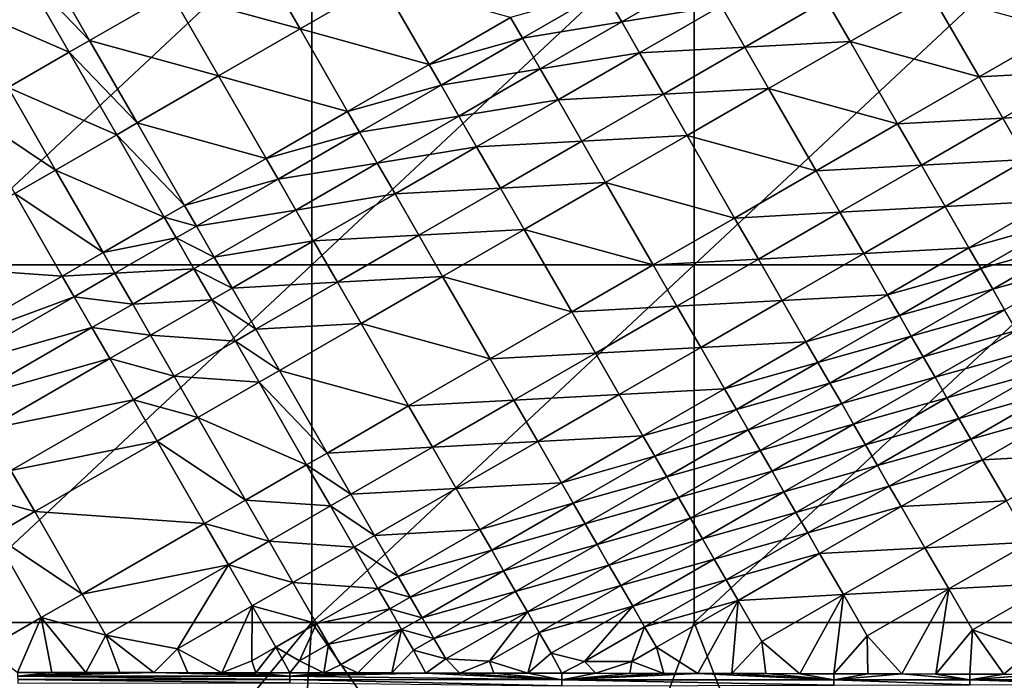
# Model space of a CAD drawing. Header units: inches. Extents: x -23.7 to 23.7, y -7.1 to 20.5.
# Tile 4 of 71: x -15.3 to -6.1, y -3.9 to 2.3. Entities that reach past the tile are written whole.
import ezdxf

# ---------------------------------------------------------------- set-up
doc = ezdxf.new("R2010")
doc.units = ezdxf.units.IN
doc.layers.get('0').update_dxf_attribs({"true_color": 0xc2ced6})

msp = doc.modelspace()

# ---------------------------------------------------------------- linework, layer by layer
for points in [[(-16.1233, -0.0456), (-16.1233, 3.3084), (-12.5404, 3.3084), (-16.1233, -0.0456)], [(-12.5404, 3.3084), (-12.5404, -0.0456), (-16.1233, -0.0456), (-12.5404, 3.3084)], [(-12.5404, -0.0456), (-12.5404, 3.3084), (-8.9574, 3.3084), (-12.5404, -0.0456)], [(-8.9574, 3.3084), (-8.9574, -0.0456), (-12.5404, -0.0456), (-8.9574, 3.3084)], [(-8.9574, -0.0456), (-8.9574, 3.3084), (-5.3744, 3.3084), (-8.9574, -0.0456)], [(-5.3744, 3.3084), (-5.3744, -0.0456), (-8.9574, -0.0456), (-5.3744, 3.3084)], [(-12.6511, 2.1641), (-13.0962, 2.9374), (-13.8601, 2.4967), (-12.6511, 2.1641)], [(-13.0962, 2.9374), (-12.6511, 2.1641), (-11.8875, 2.6049), (-13.0962, 2.9374)], [(-14.6242, 2.0559), (-15.0693, 2.8291), (-15.2603, 2.7189), (-14.6242, 2.0559)], [(-15.0693, 2.8291), (-14.6242, 2.0559), (-13.8601, 2.4967), (-15.0693, 2.8291)], [(-14.8153, 1.9457), (-15.2603, 2.7189), (-15.8336, 2.3883), (-14.8153, 1.9457)], [(-15.2603, 2.7189), (-14.8153, 1.9457), (-14.6242, 2.0559), (-15.2603, 2.7189)], [(-11.4423, 1.8314), (-11.8875, 2.6049), (-12.6511, 2.1641), (-11.4423, 1.8314)], [(-11.8875, 2.6049), (-11.4423, 1.8314), (-10.6789, 2.2722), (-11.8875, 2.6049)], [(-9.8042, 2.5196), (-9.6373, 2.2295), (-8.874, 2.6702), (-9.8042, 2.5196)], [(-8.707, 2.3801), (-8.874, 2.6702), (-9.6373, 2.2295), (-8.707, 2.3801)], [(-13.415, 1.7234), (-13.8601, 2.4967), (-14.6242, 2.0559), (-13.415, 1.7234)], [(-13.8601, 2.4967), (-13.415, 1.7234), (-12.6511, 2.1641), (-13.8601, 2.4967)], [(-10.6789, 2.2722), (-10.5676, 2.0788), (-9.8042, 2.5196), (-10.6789, 2.2722)], [(-9.6373, 2.2295), (-9.8042, 2.5196), (-10.5676, 2.0788), (-9.6373, 2.2295)], [(-8.707, 2.3801), (-8.4843, 1.9933), (-7.721, 2.434), (-8.707, 2.3801)], [(-7.4982, 2.0471), (-7.721, 2.434), (-8.4843, 1.9933), (-7.4982, 2.0471)], [(-7.721, 2.434), (-7.4982, 2.0471), (-6.7349, 2.4877), (-7.721, 2.434)], [(-6.2891, 1.7137), (-6.7349, 2.4877), (-7.4982, 2.0471), (-6.2891, 1.7137)], [(-6.7349, 2.4877), (-6.2891, 1.7137), (-5.5256, 2.154), (-6.7349, 2.4877)], [(-15.8336, 2.3883), (-15.3886, 1.6151), (-14.8153, 1.9457), (-15.8336, 2.3883)], [(-9.6373, 2.2295), (-9.4703, 1.9394), (-8.707, 2.3801), (-9.6373, 2.2295)], [(-8.4843, 1.9933), (-8.707, 2.3801), (-9.4703, 1.9394), (-8.4843, 1.9933)], [(-10.5676, 2.0788), (-10.6789, 2.2722), (-11.4423, 1.8314), (-10.5676, 2.0788)], [(-10.5676, 2.0788), (-10.4006, 1.7887), (-9.6373, 2.2295), (-10.5676, 2.0788)], [(-9.4703, 1.9394), (-9.6373, 2.2295), (-10.4006, 1.7887), (-9.4703, 1.9394)], [(-12.206, 1.3907), (-12.6511, 2.1641), (-13.415, 1.7234), (-12.206, 1.3907)], [(-12.6511, 2.1641), (-12.206, 1.3907), (-11.4423, 1.8314), (-12.6511, 2.1641)], [(-5.3025, 1.7668), (-5.5256, 2.154), (-6.2891, 1.7137), (-5.3025, 1.7668)], [(-14.1791, 1.2826), (-14.6242, 2.0559), (-14.8153, 1.9457), (-14.1791, 1.2826)], [(-14.6242, 2.0559), (-14.1791, 1.2826), (-13.415, 1.7234), (-14.6242, 2.0559)], [(-11.4423, 1.8314), (-11.331, 1.6381), (-10.5676, 2.0788), (-11.4423, 1.8314)], [(-10.4006, 1.7887), (-10.5676, 2.0788), (-11.331, 1.6381), (-10.4006, 1.7887)], [(-8.4843, 1.9933), (-8.2615, 1.6064), (-7.4982, 2.0471), (-8.4843, 1.9933)], [(-7.0525, 1.2732), (-7.4982, 2.0471), (-8.2615, 1.6064), (-7.0525, 1.2732)], [(-7.4982, 2.0471), (-7.0525, 1.2732), (-6.2891, 1.7137), (-7.4982, 2.0471)], [(-14.3702, 1.1724), (-14.8153, 1.9457), (-15.3886, 1.6151), (-14.3702, 1.1724)], [(-14.8153, 1.9457), (-14.3702, 1.1724), (-14.1791, 1.2826), (-14.8153, 1.9457)], [(-10.4006, 1.7887), (-10.2336, 1.4986), (-9.4703, 1.9394), (-10.4006, 1.7887)], [(-9.2476, 1.5526), (-9.4703, 1.9394), (-10.2336, 1.4986), (-9.2476, 1.5526)], [(-9.4703, 1.9394), (-9.2476, 1.5526), (-8.4843, 1.9933), (-9.4703, 1.9394)], [(-8.2615, 1.6064), (-8.4843, 1.9933), (-9.2476, 1.5526), (-8.2615, 1.6064)], [(-11.331, 1.6381), (-11.4423, 1.8314), (-12.206, 1.3907), (-11.331, 1.6381)], [(-11.331, 1.6381), (-11.1641, 1.348), (-10.4006, 1.7887), (-11.331, 1.6381)], [(-10.2336, 1.4986), (-10.4006, 1.7887), (-11.1641, 1.348), (-10.2336, 1.4986)], [(-6.2891, 1.7137), (-6.0662, 1.3266), (-5.3025, 1.7668), (-6.2891, 1.7137)], [(-5.0794, 1.3795), (-5.3025, 1.7668), (-6.0662, 1.3266), (-5.0794, 1.3795)], [(-12.9699, 0.9499), (-13.415, 1.7234), (-14.1791, 1.2826), (-12.9699, 0.9499)], [(-13.415, 1.7234), (-12.9699, 0.9499), (-12.206, 1.3907), (-13.415, 1.7234)], [(-6.0662, 1.3266), (-6.2891, 1.7137), (-7.0525, 1.2732), (-6.0662, 1.3266)], [(-14.9435, 0.8417), (-15.3886, 1.6151), (-15.7709, 1.3946), (-14.9435, 0.8417)], [(-15.3886, 1.6151), (-14.9435, 0.8417), (-14.3702, 1.1724), (-15.3886, 1.6151)], [(-12.206, 1.3907), (-12.0947, 1.1973), (-11.331, 1.6381), (-12.206, 1.3907)], [(-11.1641, 1.348), (-11.331, 1.6381), (-12.0947, 1.1973), (-11.1641, 1.348)], [(-9.2476, 1.5526), (-9.0248, 1.1657), (-8.2615, 1.6064), (-9.2476, 1.5526)], [(-7.8159, 0.8326), (-8.2615, 1.6064), (-9.0248, 1.1657), (-7.8159, 0.8326)], [(-8.2615, 1.6064), (-7.8159, 0.8326), (-7.0525, 1.2732), (-8.2615, 1.6064)], [(-11.1641, 1.348), (-10.9971, 1.0579), (-10.2336, 1.4986), (-11.1641, 1.348)], [(-10.0109, 1.1118), (-10.2336, 1.4986), (-10.9971, 1.0579), (-10.0109, 1.1118)], [(-10.2336, 1.4986), (-10.0109, 1.1118), (-9.2476, 1.5526), (-10.2336, 1.4986)], [(-9.0248, 1.1657), (-9.2476, 1.5526), (-10.0109, 1.1118), (-9.0248, 1.1657)], [(-15.7709, 1.3946), (-15.3258, 0.6213), (-14.9435, 0.8417), (-15.7709, 1.3946)], [(-12.0947, 1.1973), (-12.206, 1.3907), (-12.9699, 0.9499), (-12.0947, 1.1973)], [(-12.0947, 1.1973), (-11.9278, 0.9073), (-11.1641, 1.348), (-12.0947, 1.1973)], [(-10.9971, 1.0579), (-11.1641, 1.348), (-11.9278, 0.9073), (-10.9971, 1.0579)], [(-7.0525, 1.2732), (-6.8296, 0.8862), (-6.0662, 1.3266), (-7.0525, 1.2732)], [(-5.8431, 0.9394), (-6.0662, 1.3266), (-6.8296, 0.8862), (-5.8431, 0.9394)], [(-6.0662, 1.3266), (-5.8431, 0.9394), (-5.0794, 1.3795), (-6.0662, 1.3266)], [(-13.7341, 0.5092), (-14.1791, 1.2826), (-14.3702, 1.1724), (-13.7341, 0.5092)], [(-14.1791, 1.2826), (-13.7341, 0.5092), (-12.9699, 0.9499), (-14.1791, 1.2826)], [(-6.8296, 0.8862), (-7.0525, 1.2732), (-7.8159, 0.8326), (-6.8296, 0.8862)], [(-13.9252, 0.399), (-14.3702, 1.1724), (-14.9435, 0.8417), (-13.9252, 0.399)], [(-14.3702, 1.1724), (-13.9252, 0.399), (-13.7341, 0.5092), (-14.3702, 1.1724)], [(-12.9699, 0.9499), (-12.8586, 0.7566), (-12.0947, 1.1973), (-12.9699, 0.9499)], [(-11.9278, 0.9073), (-12.0947, 1.1973), (-12.8586, 0.7566), (-11.9278, 0.9073)], [(-10.9971, 1.0579), (-10.7745, 0.6711), (-10.0109, 1.1118), (-10.9971, 1.0579)], [(-9.7882, 0.725), (-10.0109, 1.1118), (-10.7745, 0.6711), (-9.7882, 0.725)], [(-10.0109, 1.1118), (-9.7882, 0.725), (-9.0248, 1.1657), (-10.0109, 1.1118)], [(-8.5793, 0.392), (-9.0248, 1.1657), (-9.7882, 0.725), (-8.5793, 0.392)], [(-9.0248, 1.1657), (-8.5793, 0.392), (-7.8159, 0.8326), (-9.0248, 1.1657)], [(-11.9278, 0.9073), (-11.7608, 0.6172), (-10.9971, 1.0579), (-11.9278, 0.9073)], [(-10.7745, 0.6711), (-10.9971, 1.0579), (-11.7608, 0.6172), (-10.7745, 0.6711)], [(-12.8586, 0.7566), (-12.9699, 0.9499), (-13.7341, 0.5092), (-12.8586, 0.7566)], [(-6.8296, 0.8862), (-6.6067, 0.4992), (-5.8431, 0.9394), (-6.8296, 0.8862)], [(-5.6201, 0.5523), (-5.8431, 0.9394), (-6.6067, 0.4992), (-5.6201, 0.5523)], [(-14.4985, 0.0683), (-14.9435, 0.8417), (-15.3258, 0.6213), (-14.4985, 0.0683)], [(-14.9435, 0.8417), (-14.4985, 0.0683), (-13.9252, 0.399), (-14.9435, 0.8417)], [(-12.8586, 0.7566), (-12.6917, 0.4665), (-11.9278, 0.9073), (-12.8586, 0.7566)], [(-11.7608, 0.6172), (-11.9278, 0.9073), (-12.6917, 0.4665), (-11.7608, 0.6172)], [(-7.593, 0.4457), (-7.8159, 0.8326), (-8.5793, 0.392), (-7.593, 0.4457)], [(-7.8159, 0.8326), (-7.593, 0.4457), (-6.8296, 0.8862), (-7.8159, 0.8326)], [(-6.6067, 0.4992), (-6.8296, 0.8862), (-7.593, 0.4457), (-6.6067, 0.4992)], [(-13.7341, 0.5092), (-13.6228, 0.3158), (-12.8586, 0.7566), (-13.7341, 0.5092)], [(-12.6917, 0.4665), (-12.8586, 0.7566), (-13.6228, 0.3158), (-12.6917, 0.4665)], [(-11.7608, 0.6172), (-11.5382, 0.2305), (-10.7745, 0.6711), (-11.7608, 0.6172)], [(-10.5518, 0.2844), (-10.7745, 0.6711), (-11.5382, 0.2305), (-10.5518, 0.2844)], [(-10.7745, 0.6711), (-10.5518, 0.2844), (-9.7882, 0.725), (-10.7745, 0.6711)], [(-9.3428, -0.0485), (-9.7882, 0.725), (-10.5518, 0.2844), (-9.3428, -0.0485)], [(-9.7882, 0.725), (-9.3428, -0.0485), (-8.5793, 0.392), (-9.7882, 0.725)], [(-14.8808, -0.1521), (-15.3258, 0.6213), (-16.4732, -0.0403), (-14.8808, -0.1521)], [(-15.3258, 0.6213), (-14.8808, -0.1521), (-14.4985, 0.0683), (-15.3258, 0.6213)], [(-12.6917, 0.4665), (-12.5248, 0.1765), (-11.7608, 0.6172), (-12.6917, 0.4665)], [(-11.5382, 0.2305), (-11.7608, 0.6172), (-12.5248, 0.1765), (-11.5382, 0.2305)], [(-13.6228, 0.3158), (-13.7341, 0.5092), (-13.9252, 0.399), (-13.6228, 0.3158)], [(-13.6228, 0.3158), (-13.4559, 0.0258), (-12.6917, 0.4665), (-13.6228, 0.3158)], [(-12.5248, 0.1765), (-12.6917, 0.4665), (-13.4559, 0.0258), (-12.5248, 0.1765)], [(-7.593, 0.4457), (-7.3702, 0.0588), (-6.6067, 0.4992), (-7.593, 0.4457)], [(-6.3837, 0.1122), (-6.6067, 0.4992), (-7.3702, 0.0588), (-6.3837, 0.1122)], [(-6.6067, 0.4992), (-6.3837, 0.1122), (-5.6201, 0.5523), (-6.6067, 0.4992)], [(-5.5085, 0.3587), (-5.6201, 0.5523), (-6.3837, 0.1122), (-5.5085, 0.3587)], [(-13.8139, 0.2056), (-13.9252, 0.399), (-14.4985, 0.0683), (-13.8139, 0.2056)], [(-13.9252, 0.399), (-13.8139, 0.2056), (-13.6228, 0.3158), (-13.9252, 0.399)], [(-8.3565, 0.0052), (-8.5793, 0.392), (-9.3428, -0.0485), (-8.3565, 0.0052)], [(-8.5793, 0.392), (-8.3565, 0.0052), (-7.593, 0.4457), (-8.5793, 0.392)], [(-7.3702, 0.0588), (-7.593, 0.4457), (-8.3565, 0.0052), (-7.3702, 0.0588)], [(-13.4559, 0.0258), (-13.6228, 0.3158), (-13.8139, 0.2056), (-13.4559, 0.0258)], [(-11.5382, 0.2305), (-11.3156, -0.1563), (-10.5518, 0.2844), (-11.5382, 0.2305)], [(-10.1065, -0.489), (-10.5518, 0.2844), (-11.3156, -0.1563), (-10.1065, -0.489)], [(-10.5518, 0.2844), (-10.1065, -0.489), (-9.3428, -0.0485), (-10.5518, 0.2844)], [(-6.3837, 0.1122), (-6.2722, -0.0813), (-5.5085, 0.3587), (-6.3837, 0.1122)], [(-5.397, 0.1651), (-5.5085, 0.3587), (-6.2722, -0.0813), (-5.397, 0.1651)], [(-14.4985, 0.0683), (-14.3873, -0.125), (-13.8139, 0.2056), (-14.4985, 0.0683)], [(-13.647, -0.0844), (-13.8139, 0.2056), (-14.3873, -0.125), (-13.647, -0.0844)], [(-13.8139, 0.2056), (-13.647, -0.0844), (-13.4559, 0.0258), (-13.8139, 0.2056)], [(-12.5248, 0.1765), (-12.3022, -0.2102), (-11.5382, 0.2305), (-12.5248, 0.1765)], [(-11.3156, -0.1563), (-11.5382, 0.2305), (-12.3022, -0.2102), (-11.3156, -0.1563)], [(-13.4559, 0.0258), (-13.289, -0.2643), (-12.5248, 0.1765), (-13.4559, 0.0258)], [(-12.3022, -0.2102), (-12.5248, 0.1765), (-13.289, -0.2643), (-12.3022, -0.2102)], [(-7.3702, 0.0588), (-7.1472, -0.328), (-6.3837, 0.1122), (-7.3702, 0.0588)], [(-6.2722, -0.0813), (-6.3837, 0.1122), (-7.1472, -0.328), (-6.2722, -0.0813)], [(-6.2722, -0.0813), (-6.1607, -0.2747), (-5.397, 0.1651), (-6.2722, -0.0813)], [(-5.2854, -0.0285), (-5.397, 0.1651), (-6.1607, -0.2747), (-5.2854, -0.0285)], [(-14.3873, -0.125), (-14.4985, 0.0683), (-14.8808, -0.1521), (-14.3873, -0.125)], [(-13.289, -0.2643), (-13.4559, 0.0258), (-13.647, -0.0844), (-13.289, -0.2643)], [(-9.3428, -0.0485), (-9.12, -0.4352), (-8.3565, 0.0052), (-9.3428, -0.0485)], [(-8.1337, -0.3815), (-8.3565, 0.0052), (-9.12, -0.4352), (-8.1337, -0.3815)], [(-8.3565, 0.0052), (-8.1337, -0.3815), (-7.3702, 0.0588), (-8.3565, 0.0052)], [(-7.1472, -0.328), (-7.3702, 0.0588), (-8.1337, -0.3815), (-7.1472, -0.328)], [(-16.4732, -0.0403), (-16.0283, -0.8137), (-14.8808, -0.1521), (-16.4732, -0.0403)], [(-16.1233, -3.3997), (-16.1233, -0.0456), (-12.5404, -0.0456), (-16.1233, -3.3997)], [(-12.5404, -0.0456), (-12.5404, -3.3997), (-16.1233, -3.3997), (-12.5404, -0.0456)], [(-14.3873, -0.125), (-14.2204, -0.4151), (-13.647, -0.0844), (-14.3873, -0.125)], [(-13.4801, -0.3745), (-13.647, -0.0844), (-14.2204, -0.4151), (-13.4801, -0.3745)], [(-13.647, -0.0844), (-13.4801, -0.3745), (-13.289, -0.2643), (-13.647, -0.0844)], [(-12.5404, -3.3997), (-12.5404, -0.0456), (-8.9574, -0.0456), (-12.5404, -3.3997)], [(-8.9574, -0.0456), (-8.9574, -3.3997), (-12.5404, -3.3997), (-8.9574, -0.0456)], [(-9.12, -0.4352), (-9.3428, -0.0485), (-10.1065, -0.489), (-9.12, -0.4352)], [(-8.9574, -3.3997), (-8.9574, -0.0456), (-5.3744, -0.0456), (-8.9574, -3.3997)], [(-5.3744, -0.0456), (-5.3744, -3.3997), (-8.9574, -3.3997), (-5.3744, -0.0456)], [(-7.1472, -0.328), (-7.0358, -0.5214), (-6.2722, -0.0813), (-7.1472, -0.328)], [(-6.1607, -0.2747), (-6.2722, -0.0813), (-7.0358, -0.5214), (-6.1607, -0.2747)], [(-6.1607, -0.2747), (-6.0491, -0.4682), (-5.2854, -0.0285), (-6.1607, -0.2747)], [(-14.7696, -0.3455), (-14.8808, -0.1521), (-16.0283, -0.8137), (-14.7696, -0.3455)], [(-14.8808, -0.1521), (-14.7696, -0.3455), (-14.3873, -0.125), (-14.8808, -0.1521)], [(-14.2204, -0.4151), (-14.3873, -0.125), (-14.7696, -0.3455), (-14.2204, -0.4151)], [(-12.3022, -0.2102), (-12.0797, -0.5969), (-11.3156, -0.1563), (-12.3022, -0.2102)], [(-10.8704, -0.9295), (-11.3156, -0.1563), (-12.0797, -0.5969), (-10.8704, -0.9295)], [(-11.3156, -0.1563), (-10.8704, -0.9295), (-10.1065, -0.489), (-11.3156, -0.1563)], [(-13.0665, -0.651), (-13.289, -0.2643), (-13.4801, -0.3745), (-13.0665, -0.651)], [(-13.289, -0.2643), (-13.0665, -0.651), (-12.3022, -0.2102), (-13.289, -0.2643)], [(-12.0797, -0.5969), (-12.3022, -0.2102), (-13.0665, -0.651), (-12.0797, -0.5969)], [(-7.0358, -0.5214), (-6.9243, -0.7147), (-6.1607, -0.2747), (-7.0358, -0.5214)], [(-6.0491, -0.4682), (-6.1607, -0.2747), (-6.9243, -0.7147), (-6.0491, -0.4682)], [(-16.0283, -0.8137), (-15.9171, -1.0071), (-14.7696, -0.3455), (-16.0283, -0.8137)], [(-14.6027, -0.6355), (-14.7696, -0.3455), (-15.9171, -1.0071), (-14.6027, -0.6355)], [(-14.7696, -0.3455), (-14.6027, -0.6355), (-14.2204, -0.4151), (-14.7696, -0.3455)], [(-8.1337, -0.3815), (-7.9108, -0.7682), (-7.1472, -0.328), (-8.1337, -0.3815)], [(-7.0358, -0.5214), (-7.1472, -0.328), (-7.9108, -0.7682), (-7.0358, -0.5214)], [(-14.0535, -0.7051), (-14.2204, -0.4151), (-14.6027, -0.6355), (-14.0535, -0.7051)], [(-14.2204, -0.4151), (-14.0535, -0.7051), (-13.4801, -0.3745), (-14.2204, -0.4151)], [(-13.2576, -0.7611), (-13.4801, -0.3745), (-14.0535, -0.7051), (-13.2576, -0.7611)], [(-13.4801, -0.3745), (-13.2576, -0.7611), (-13.0665, -0.651), (-13.4801, -0.3745)], [(-10.1065, -0.489), (-9.8838, -0.8756), (-9.12, -0.4352), (-10.1065, -0.489)], [(-8.8973, -0.8218), (-9.12, -0.4352), (-9.8838, -0.8756), (-8.8973, -0.8218)], [(-9.12, -0.4352), (-8.8973, -0.8218), (-8.1337, -0.3815), (-9.12, -0.4352)], [(-7.9108, -0.7682), (-8.1337, -0.3815), (-8.8973, -0.8218), (-7.9108, -0.7682)], [(-9.8838, -0.8756), (-10.1065, -0.489), (-10.8704, -0.9295), (-9.8838, -0.8756)], [(-7.9108, -0.7682), (-7.7994, -0.9615), (-7.0358, -0.5214), (-7.9108, -0.7682)], [(-6.9243, -0.7147), (-7.0358, -0.5214), (-7.7994, -0.9615), (-6.9243, -0.7147)], [(-6.9243, -0.7147), (-6.8128, -0.9081), (-6.0491, -0.4682), (-6.9243, -0.7147)], [(-5.9376, -0.6616), (-6.0491, -0.4682), (-6.8128, -0.9081), (-5.9376, -0.6616)], [(-15.9171, -1.0071), (-15.7503, -1.2971), (-14.6027, -0.6355), (-15.9171, -1.0071)], [(-14.4359, -0.9255), (-14.6027, -0.6355), (-15.7503, -1.2971), (-14.4359, -0.9255)], [(-14.6027, -0.6355), (-14.4359, -0.9255), (-14.0535, -0.7051), (-14.6027, -0.6355)], [(-13.0665, -0.651), (-12.844, -1.0376), (-12.0797, -0.5969), (-13.0665, -0.651)], [(-11.6345, -1.3701), (-12.0797, -0.5969), (-12.844, -1.0376), (-11.6345, -1.3701)], [(-12.0797, -0.5969), (-11.6345, -1.3701), (-10.8704, -0.9295), (-12.0797, -0.5969)], [(-13.831, -1.0918), (-14.0535, -0.7051), (-14.4359, -0.9255), (-13.831, -1.0918)], [(-14.0535, -0.7051), (-13.831, -1.0918), (-13.2576, -0.7611), (-14.0535, -0.7051)], [(-12.844, -1.0376), (-13.0665, -0.651), (-13.2576, -0.7611), (-12.844, -1.0376)], [(-7.7994, -0.9615), (-7.6879, -1.1547), (-6.9243, -0.7147), (-7.7994, -0.9615)], [(-6.8128, -0.9081), (-6.9243, -0.7147), (-7.6879, -1.1547), (-6.8128, -0.9081)], [(-6.8128, -0.9081), (-6.7013, -1.1014), (-5.9376, -0.6616), (-6.8128, -0.9081)], [(-5.8261, -0.855), (-5.9376, -0.6616), (-6.7013, -1.1014), (-5.8261, -0.855)], [(-13.0351, -1.1478), (-13.2576, -0.7611), (-13.831, -1.0918), (-13.0351, -1.1478)], [(-13.2576, -0.7611), (-13.0351, -1.1478), (-12.844, -1.0376), (-13.2576, -0.7611)], [(-9.8838, -0.8756), (-9.6611, -1.2622), (-8.8973, -0.8218), (-9.8838, -0.8756)], [(-8.6745, -1.2084), (-8.8973, -0.8218), (-9.6611, -1.2622), (-8.6745, -1.2084)], [(-8.8973, -0.8218), (-8.6745, -1.2084), (-7.9108, -0.7682), (-8.8973, -0.8218)], [(-7.7994, -0.9615), (-7.9108, -0.7682), (-8.6745, -1.2084), (-7.7994, -0.9615)], [(-10.8704, -0.9295), (-10.6478, -1.3161), (-9.8838, -0.8756), (-10.8704, -0.9295)], [(-9.6611, -1.2622), (-9.8838, -0.8756), (-10.6478, -1.3161), (-9.6611, -1.2622)], [(-7.6879, -1.1547), (-7.5765, -1.348), (-6.8128, -0.9081), (-7.6879, -1.1547)], [(-6.7013, -1.1014), (-6.8128, -0.9081), (-7.5765, -1.348), (-6.7013, -1.1014)], [(-6.7013, -1.1014), (-6.5898, -1.2946), (-5.8261, -0.855), (-6.7013, -1.1014)], [(-5.7145, -1.0484), (-5.8261, -0.855), (-6.5898, -1.2946), (-5.7145, -1.0484)], [(-15.7503, -1.2971), (-15.5834, -1.5871), (-14.4359, -0.9255), (-15.7503, -1.2971)], [(-14.2134, -1.3122), (-14.4359, -0.9255), (-15.5834, -1.5871), (-14.2134, -1.3122)], [(-14.4359, -0.9255), (-14.2134, -1.3122), (-13.831, -1.0918), (-14.4359, -0.9255)], [(-10.6478, -1.3161), (-10.8704, -0.9295), (-11.6345, -1.3701), (-10.6478, -1.3161)], [(-8.6745, -1.2084), (-8.5631, -1.4016), (-7.7994, -0.9615), (-8.6745, -1.2084)], [(-7.6879, -1.1547), (-7.7994, -0.9615), (-8.5631, -1.4016), (-7.6879, -1.1547)], [(-13.6086, -1.4784), (-13.831, -1.0918), (-14.2134, -1.3122), (-13.6086, -1.4784)], [(-13.831, -1.0918), (-13.6086, -1.4784), (-13.0351, -1.1478), (-13.831, -1.0918)], [(-12.399, -1.8107), (-12.844, -1.0376), (-13.0351, -1.1478), (-12.399, -1.8107)], [(-12.844, -1.0376), (-12.399, -1.8107), (-11.6345, -1.3701), (-12.844, -1.0376)], [(-7.5765, -1.348), (-7.465, -1.5412), (-6.7013, -1.1014), (-7.5765, -1.348)], [(-6.5898, -1.2946), (-6.7013, -1.1014), (-7.465, -1.5412), (-6.5898, -1.2946)], [(-6.5898, -1.2946), (-6.4783, -1.4878), (-5.7145, -1.0484), (-6.5898, -1.2946)], [(-5.603, -1.2417), (-5.7145, -1.0484), (-6.4783, -1.4878), (-5.603, -1.2417)], [(-12.5901, -1.9208), (-13.0351, -1.1478), (-13.6086, -1.4784), (-12.5901, -1.9208)], [(-13.0351, -1.1478), (-12.5901, -1.9208), (-12.399, -1.8107), (-13.0351, -1.1478)], [(-8.5631, -1.4016), (-8.4517, -1.5948), (-7.6879, -1.1547), (-8.5631, -1.4016)], [(-7.5765, -1.348), (-7.6879, -1.1547), (-8.4517, -1.5948), (-7.5765, -1.348)], [(-10.6478, -1.3161), (-10.4251, -1.7025), (-9.6611, -1.2622), (-10.6478, -1.3161)], [(-9.4384, -1.6486), (-9.6611, -1.2622), (-10.4251, -1.7025), (-9.4384, -1.6486)], [(-9.6611, -1.2622), (-9.4384, -1.6486), (-8.6745, -1.2084), (-9.6611, -1.2622)], [(-8.5631, -1.4016), (-8.6745, -1.2084), (-9.4384, -1.6486), (-8.5631, -1.4016)], [(-6.4783, -1.4878), (-6.3668, -1.681), (-5.603, -1.2417), (-6.4783, -1.4878)], [(-5.4914, -1.4349), (-5.603, -1.2417), (-6.3668, -1.681), (-5.4914, -1.4349)], [(-15.5834, -1.5871), (-15.361, -1.9738), (-14.2134, -1.3122), (-15.5834, -1.5871)], [(-13.991, -1.6988), (-14.2134, -1.3122), (-15.361, -1.9738), (-13.991, -1.6988)], [(-14.2134, -1.3122), (-13.991, -1.6988), (-13.6086, -1.4784), (-14.2134, -1.3122)], [(-11.412, -1.7565), (-11.6345, -1.3701), (-12.399, -1.8107), (-11.412, -1.7565)], [(-11.6345, -1.3701), (-11.412, -1.7565), (-10.6478, -1.3161), (-11.6345, -1.3701)], [(-10.4251, -1.7025), (-10.6478, -1.3161), (-11.412, -1.7565), (-10.4251, -1.7025)], [(-8.4517, -1.5948), (-8.3403, -1.7879), (-7.5765, -1.348), (-8.4517, -1.5948)], [(-7.465, -1.5412), (-7.5765, -1.348), (-8.3403, -1.7879), (-7.465, -1.5412)], [(-7.465, -1.5412), (-7.3536, -1.7343), (-6.5898, -1.2946), (-7.465, -1.5412)], [(-6.4783, -1.4878), (-6.5898, -1.2946), (-7.3536, -1.7343), (-6.4783, -1.4878)], [(-9.4384, -1.6486), (-9.327, -1.8417), (-8.5631, -1.4016), (-9.4384, -1.6486)], [(-8.4517, -1.5948), (-8.5631, -1.4016), (-9.327, -1.8417), (-8.4517, -1.5948)], [(-6.3668, -1.681), (-6.2554, -1.8741), (-5.4914, -1.4349), (-6.3668, -1.681)], [(-5.2684, -1.8212), (-5.4914, -1.4349), (-6.2554, -1.8741), (-5.2684, -1.8212)], [(-13.1637, -2.2514), (-13.6086, -1.4784), (-13.991, -1.6988), (-13.1637, -2.2514)], [(-13.6086, -1.4784), (-13.1637, -2.2514), (-12.5901, -1.9208), (-13.6086, -1.4784)], [(-8.3403, -1.7879), (-8.2289, -1.981), (-7.465, -1.5412), (-8.3403, -1.7879)], [(-7.3536, -1.7343), (-7.465, -1.5412), (-8.2289, -1.981), (-7.3536, -1.7343)], [(-7.3536, -1.7343), (-7.2422, -1.9274), (-6.4783, -1.4878), (-7.3536, -1.7343)], [(-6.3668, -1.681), (-6.4783, -1.4878), (-7.2422, -1.9274), (-6.3668, -1.681)], [(-10.4251, -1.7025), (-10.2025, -2.0888), (-9.4384, -1.6486), (-10.4251, -1.7025)], [(-9.327, -1.8417), (-9.4384, -1.6486), (-10.2025, -2.0888), (-9.327, -1.8417)], [(-9.327, -1.8417), (-9.2157, -2.0348), (-8.4517, -1.5948), (-9.327, -1.8417)], [(-8.3403, -1.7879), (-8.4517, -1.5948), (-9.2157, -2.0348), (-8.3403, -1.7879)], [(-15.361, -1.9738), (-15.1387, -2.3604), (-13.991, -1.6988), (-15.361, -1.9738)], [(-13.5461, -2.4718), (-13.991, -1.6988), (-15.1387, -2.3604), (-13.5461, -2.4718)], [(-13.991, -1.6988), (-13.5461, -2.4718), (-13.1637, -2.2514), (-13.991, -1.6988)], [(-11.412, -1.7565), (-11.1894, -2.1428), (-10.4251, -1.7025), (-11.412, -1.7565)], [(-10.2025, -2.0888), (-10.4251, -1.7025), (-11.1894, -2.1428), (-10.2025, -2.0888)], [(-8.2289, -1.981), (-8.1175, -2.174), (-7.3536, -1.7343), (-8.2289, -1.981)], [(-7.2422, -1.9274), (-7.3536, -1.7343), (-8.1175, -2.174), (-7.2422, -1.9274)], [(-7.2422, -1.9274), (-7.1307, -2.1204), (-6.3668, -1.681), (-7.2422, -1.9274)], [(-6.2554, -1.8741), (-6.3668, -1.681), (-7.1307, -2.1204), (-6.2554, -1.8741)], [(-12.1765, -2.197), (-12.399, -1.8107), (-12.5901, -1.9208), (-12.1765, -2.197)], [(-12.399, -1.8107), (-12.1765, -2.197), (-11.412, -1.7565), (-12.399, -1.8107)], [(-11.1894, -2.1428), (-11.412, -1.7565), (-12.1765, -2.197), (-11.1894, -2.1428)], [(-10.2025, -2.0888), (-10.0912, -2.2818), (-9.327, -1.8417), (-10.2025, -2.0888)], [(-9.2157, -2.0348), (-9.327, -1.8417), (-10.0912, -2.2818), (-9.2157, -2.0348)], [(-9.2157, -2.0348), (-9.1043, -2.2279), (-8.3403, -1.7879), (-9.2157, -2.0348)], [(-8.2289, -1.981), (-8.3403, -1.7879), (-9.1043, -2.2279), (-8.2289, -1.981)], [(-6.2554, -1.8741), (-6.0324, -2.2601), (-5.2684, -1.8212), (-6.2554, -1.8741)], [(-12.3676, -2.3072), (-12.5901, -1.9208), (-13.1637, -2.2514), (-12.3676, -2.3072)], [(-12.5901, -1.9208), (-12.3676, -2.3072), (-12.1765, -2.197), (-12.5901, -1.9208)], [(-8.1175, -2.174), (-8.0062, -2.367), (-7.2422, -1.9274), (-8.1175, -2.174)], [(-7.1307, -2.1204), (-7.2422, -1.9274), (-8.0062, -2.367), (-7.1307, -2.1204)], [(-7.1307, -2.1204), (-7.0193, -2.3134), (-6.2554, -1.8741), (-7.1307, -2.1204)], [(-6.0324, -2.2601), (-6.2554, -1.8741), (-7.0193, -2.3134), (-6.0324, -2.2601)], [(-15.1387, -2.3604), (-15.361, -1.9738), (-15.7437, -2.1944), (-15.1387, -2.3604)], [(-9.1043, -2.2279), (-8.993, -2.4209), (-8.2289, -1.981), (-9.1043, -2.2279)], [(-8.1175, -2.174), (-8.2289, -1.981), (-8.993, -2.4209), (-8.1175, -2.174)], [(-11.1894, -2.1428), (-10.9669, -2.529), (-10.2025, -2.0888), (-11.1894, -2.1428)], [(-10.0912, -2.2818), (-10.2025, -2.0888), (-10.9669, -2.529), (-10.0912, -2.2818)], [(-10.0912, -2.2818), (-9.9799, -2.4749), (-9.2157, -2.0348), (-10.0912, -2.2818)], [(-9.1043, -2.2279), (-9.2157, -2.0348), (-9.9799, -2.4749), (-9.1043, -2.2279)], [(-8.0062, -2.367), (-7.8948, -2.5599), (-7.1307, -2.1204), (-8.0062, -2.367)], [(-7.0193, -2.3134), (-7.1307, -2.1204), (-7.8948, -2.5599), (-7.0193, -2.3134)], [(-15.7437, -2.1944), (-15.5214, -2.581), (-15.1387, -2.3604), (-15.7437, -2.1944)], [(-11.954, -2.5833), (-12.1765, -2.197), (-12.3676, -2.3072), (-11.954, -2.5833)], [(-12.1765, -2.197), (-11.954, -2.5833), (-11.1894, -2.1428), (-12.1765, -2.197)], [(-10.9669, -2.529), (-11.1894, -2.1428), (-11.954, -2.5833), (-10.9669, -2.529)], [(-8.993, -2.4209), (-8.8817, -2.6138), (-8.1175, -2.174), (-8.993, -2.4209)], [(-8.0062, -2.367), (-8.1175, -2.174), (-8.8817, -2.6138), (-8.0062, -2.367)], [(-12.9412, -2.6377), (-13.1637, -2.2514), (-13.5461, -2.4718), (-12.9412, -2.6377)], [(-13.1637, -2.2514), (-12.9412, -2.6377), (-12.3676, -2.3072), (-13.1637, -2.2514)], [(-10.9669, -2.529), (-10.8556, -2.722), (-10.0912, -2.2818), (-10.9669, -2.529)], [(-9.9799, -2.4749), (-10.0912, -2.2818), (-10.8556, -2.722), (-9.9799, -2.4749)], [(-9.9799, -2.4749), (-9.8686, -2.6679), (-9.1043, -2.2279), (-9.9799, -2.4749)], [(-8.993, -2.4209), (-9.1043, -2.2279), (-9.8686, -2.6679), (-8.993, -2.4209)], [(-7.0193, -2.3134), (-6.7965, -2.6991), (-6.0324, -2.2601), (-7.0193, -2.3134)], [(-5.8095, -2.6457), (-6.0324, -2.2601), (-6.7965, -2.6991), (-5.8095, -2.6457)], [(-14.694, -3.1333), (-15.1387, -2.3604), (-15.5214, -2.581), (-14.694, -3.1333)], [(-15.1387, -2.3604), (-14.694, -3.1333), (-13.5461, -2.4718), (-15.1387, -2.3604)], [(-12.1452, -2.6934), (-12.3676, -2.3072), (-12.9412, -2.6377), (-12.1452, -2.6934)], [(-12.3676, -2.3072), (-12.1452, -2.6934), (-11.954, -2.5833), (-12.3676, -2.3072)], [(-8.8817, -2.6138), (-8.7704, -2.8067), (-8.0062, -2.367), (-8.8817, -2.6138)], [(-7.8948, -2.5599), (-8.0062, -2.367), (-8.7704, -2.8067), (-7.8948, -2.5599)], [(-7.8948, -2.5599), (-7.7834, -2.7528), (-7.0193, -2.3134), (-7.8948, -2.5599)], [(-6.7965, -2.6991), (-7.0193, -2.3134), (-7.7834, -2.7528), (-6.7965, -2.6991)], [(-13.3237, -2.8581), (-13.5461, -2.4718), (-14.694, -3.1333), (-13.3237, -2.8581)], [(-13.5461, -2.4718), (-13.3237, -2.8581), (-12.9412, -2.6377), (-13.5461, -2.4718)], [(-10.8556, -2.722), (-10.7444, -2.915), (-9.9799, -2.4749), (-10.8556, -2.722)], [(-9.8686, -2.6679), (-9.9799, -2.4749), (-10.7444, -2.915), (-9.8686, -2.6679)], [(-9.8686, -2.6679), (-9.7573, -2.8608), (-8.993, -2.4209), (-9.8686, -2.6679)], [(-8.8817, -2.6138), (-8.993, -2.4209), (-9.7573, -2.8608), (-8.8817, -2.6138)], [(-15.0767, -3.3539), (-15.5214, -2.581), (-15.5798, -3.644), (-15.0767, -3.3539)], [(-15.5214, -2.581), (-15.0767, -3.3539), (-14.694, -3.1333), (-15.5214, -2.581)], [(-11.7315, -2.9694), (-11.954, -2.5833), (-12.1452, -2.6934), (-11.7315, -2.9694)], [(-11.954, -2.5833), (-11.7315, -2.9694), (-10.9669, -2.529), (-11.954, -2.5833)], [(-10.8556, -2.722), (-10.9669, -2.529), (-11.7315, -2.9694), (-10.8556, -2.722)], [(-8.7704, -2.8067), (-8.659, -2.9995), (-7.8948, -2.5599), (-8.7704, -2.8067)], [(-7.7834, -2.7528), (-7.8948, -2.5599), (-8.659, -2.9995), (-7.7834, -2.7528)], [(-12.7188, -3.0239), (-12.9412, -2.6377), (-13.3237, -2.8581), (-12.7188, -3.0239)], [(-12.9412, -2.6377), (-12.7188, -3.0239), (-12.1452, -2.6934), (-12.9412, -2.6377)], [(-10.7444, -2.915), (-10.6331, -3.1079), (-9.8686, -2.6679), (-10.7444, -2.915)], [(-9.7573, -2.8608), (-9.8686, -2.6679), (-10.6331, -3.1079), (-9.7573, -2.8608)], [(-9.7573, -2.8608), (-9.646, -3.0537), (-8.8817, -2.6138), (-9.7573, -2.8608)], [(-8.7704, -2.8067), (-8.8817, -2.6138), (-9.646, -3.0537), (-8.7704, -2.8067)], [(-6.7965, -2.6991), (-6.5737, -3.0844), (-5.8095, -2.6457), (-6.7965, -2.6991)], [(-5.5867, -3.0309), (-5.8095, -2.6457), (-6.5737, -3.0844), (-5.5867, -3.0309)], [(-11.9227, -3.0795), (-12.1452, -2.6934), (-12.7188, -3.0239), (-11.9227, -3.0795)], [(-12.1452, -2.6934), (-11.9227, -3.0795), (-11.7315, -2.9694), (-12.1452, -2.6934)], [(-11.7315, -2.9694), (-11.6203, -3.1624), (-10.8556, -2.722), (-11.7315, -2.9694)], [(-10.7444, -2.915), (-10.8556, -2.722), (-11.6203, -3.1624), (-10.7444, -2.915)], [(-8.659, -2.9995), (-8.5477, -3.1923), (-7.7834, -2.7528), (-8.659, -2.9995)], [(-7.5607, -3.1382), (-7.7834, -2.7528), (-8.5477, -3.1923), (-7.5607, -3.1382)], [(-7.7834, -2.7528), (-7.5607, -3.1382), (-6.7965, -2.6991), (-7.7834, -2.7528)], [(-6.5737, -3.0844), (-6.7965, -2.6991), (-7.5607, -3.1382), (-6.5737, -3.0844)], [(-14.694, -3.1333), (-14.4717, -3.5196), (-13.3237, -2.8581), (-14.694, -3.1333)], [(-13.3237, -2.8581), (-14.4717, -3.5196), (-13.7992, -3.6463), (-13.3237, -2.8581)], [(-13.7992, -3.6463), (-13.1014, -3.2443), (-13.3237, -2.8581), (-13.7992, -3.6463)], [(-13.3237, -2.8581), (-13.1014, -3.2443), (-12.7188, -3.0239), (-13.3237, -2.8581)], [(-9.646, -3.0537), (-9.5348, -3.2465), (-8.7704, -2.8067), (-9.646, -3.0537)], [(-8.659, -2.9995), (-8.7704, -2.8067), (-9.5348, -3.2465), (-8.659, -2.9995)], [(-11.6203, -3.1624), (-11.5091, -3.3553), (-10.7444, -2.915), (-11.6203, -3.1624)], [(-10.6331, -3.1079), (-10.7444, -2.915), (-11.5091, -3.3553), (-10.6331, -3.1079)], [(-10.6331, -3.1079), (-10.5219, -3.3008), (-9.7573, -2.8608), (-10.6331, -3.1079)], [(-9.646, -3.0537), (-9.7573, -2.8608), (-10.5219, -3.3008), (-9.646, -3.0537)], [(-12.4964, -3.4099), (-12.7188, -3.0239), (-13.1014, -3.2443), (-12.4964, -3.4099)], [(-12.7188, -3.0239), (-12.4964, -3.4099), (-11.9227, -3.0795), (-12.7188, -3.0239)], [(-11.6203, -3.1624), (-11.7315, -2.9694), (-11.9227, -3.0795), (-11.6203, -3.1624)], [(-9.5348, -3.2465), (-9.4235, -3.4392), (-8.659, -2.9995), (-9.5348, -3.2465)], [(-8.5477, -3.1923), (-8.659, -2.9995), (-9.4235, -3.4392), (-8.5477, -3.1923)], [(-6.5737, -3.0844), (-6.3511, -3.4693), (-5.5867, -3.0309), (-6.5737, -3.0844)], [(-6.3511, -3.4693), (-5.7941, -3.662), (-5.5867, -3.0309), (-6.3511, -3.4693)], [(-14.4717, -3.5196), (-14.694, -3.1333), (-15.0767, -3.3539), (-14.4717, -3.5196)], [(-11.8115, -3.2725), (-11.9227, -3.0795), (-12.4964, -3.4099), (-11.8115, -3.2725)], [(-11.9227, -3.0795), (-11.8115, -3.2725), (-11.6203, -3.1624), (-11.9227, -3.0795)], [(-11.5091, -3.3553), (-11.3979, -3.5482), (-10.6331, -3.1079), (-11.5091, -3.3553)], [(-10.5219, -3.3008), (-10.6331, -3.1079), (-11.3979, -3.5482), (-10.5219, -3.3008)], [(-10.5219, -3.3008), (-10.4106, -3.4936), (-9.646, -3.0537), (-10.5219, -3.3008)], [(-9.5348, -3.2465), (-9.646, -3.0537), (-10.4106, -3.4936), (-9.5348, -3.2465)], [(-7.5607, -3.1382), (-7.3381, -3.5233), (-6.5737, -3.0844), (-7.5607, -3.1382)], [(-6.5737, -3.0844), (-7.3381, -3.5233), (-7.0118, -3.8816), (-6.5737, -3.0844)], [(-6.6931, -3.8825), (-6.5737, -3.0844), (-7.0118, -3.8816), (-6.6931, -3.8825)], [(-6.5737, -3.0844), (-6.6931, -3.8825), (-6.3511, -3.4693), (-6.5737, -3.0844)], [(-11.5091, -3.3553), (-11.6203, -3.1624), (-11.8115, -3.2725), (-11.5091, -3.3553)], [(-9.4235, -3.4392), (-9.3123, -3.6319), (-8.5477, -3.1923), (-9.4235, -3.4392)], [(-8.924, -3.8773), (-8.5477, -3.1923), (-9.3123, -3.6319), (-8.924, -3.8773)], [(-8.6053, -3.8779), (-8.5477, -3.1923), (-8.924, -3.8773), (-8.6053, -3.8779)], [(-8.5477, -3.1923), (-8.6053, -3.8779), (-8.3252, -3.5776), (-8.5477, -3.1923)], [(-8.5477, -3.1923), (-8.3252, -3.5776), (-7.5607, -3.1382), (-8.5477, -3.1923)], [(-7.9679, -3.8793), (-7.5607, -3.1382), (-8.3252, -3.5776), (-7.9679, -3.8793)], [(-7.5607, -3.1382), (-7.9679, -3.8793), (-7.6492, -3.88), (-7.5607, -3.1382)], [(-7.3381, -3.5233), (-7.5607, -3.1382), (-7.6492, -3.88), (-7.3381, -3.5233)], [(-13.386, -3.8702), (-13.1014, -3.2443), (-13.7992, -3.6463), (-13.386, -3.8702)], [(-13.1024, -3.759), (-13.1014, -3.2443), (-13.386, -3.8702), (-13.1024, -3.759)], [(-13.1014, -3.2443), (-13.1024, -3.759), (-12.879, -3.6303), (-13.1014, -3.2443)], [(-13.1014, -3.2443), (-12.879, -3.6303), (-12.4964, -3.4099), (-13.1014, -3.2443)], [(-12.4964, -3.4099), (-12.3853, -3.6029), (-11.8115, -3.2725), (-12.4964, -3.4099)], [(-11.7003, -3.4654), (-11.8115, -3.2725), (-12.3853, -3.6029), (-11.7003, -3.4654)], [(-11.8115, -3.2725), (-11.7003, -3.4654), (-11.5091, -3.3553), (-11.8115, -3.2725)], [(-11.3979, -3.5482), (-11.2867, -3.741), (-10.5219, -3.3008), (-11.3979, -3.5482)], [(-10.5219, -3.3008), (-11.2867, -3.741), (-10.8775, -3.7623), (-10.5219, -3.3008)], [(-10.8775, -3.7623), (-10.4106, -3.4936), (-10.5219, -3.3008), (-10.8775, -3.7623)], [(-10.4106, -3.4936), (-10.2994, -3.6864), (-9.5348, -3.2465), (-10.4106, -3.4936)], [(-9.5348, -3.2465), (-10.2994, -3.6864), (-9.9876, -3.7637), (-9.5348, -3.2465)], [(-9.9876, -3.7637), (-9.4235, -3.4392), (-9.5348, -3.2465), (-9.9876, -3.7637)], [(-16.1233, -3.3997), (-12.5404, -3.3997), (-15.3161, -6.7537), (-16.1233, -3.3997)], [(-15.2982, -3.8678), (-15.0767, -3.3539), (-15.5798, -3.644), (-15.2982, -3.8678)], [(-12.5404, -3.3997), (-12.7635, -6.7537), (-15.3161, -6.7537), (-12.5404, -3.3997)], [(-15.2982, -3.8678), (-14.9795, -3.8682), (-15.0767, -3.3539), (-15.2982, -3.8678)], [(-14.4717, -3.5196), (-15.0767, -3.3539), (-14.6608, -3.8686), (-14.4717, -3.5196)], [(-14.9795, -3.8682), (-14.6608, -3.8686), (-15.0767, -3.3539), (-14.9795, -3.8682)], [(-12.4964, -3.4099), (-12.879, -3.6303), (-12.6574, -3.7596), (-12.4964, -3.4099)], [(-10.2108, -6.7537), (-12.7635, -6.7537), (-12.5404, -3.3997), (-10.2108, -6.7537)], [(-12.6574, -3.7596), (-12.3853, -3.6029), (-12.4964, -3.4099), (-12.6574, -3.7596)], [(-8.9574, -3.3997), (-10.2108, -6.7537), (-12.5404, -3.3997), (-8.9574, -3.3997)], [(-11.3979, -3.5482), (-11.5091, -3.3553), (-11.7003, -3.4654), (-11.3979, -3.5482)], [(-10.2108, -6.7537), (-8.9574, -3.3997), (-7.6581, -6.7537), (-10.2108, -6.7537)], [(-8.9574, -3.3997), (-5.3744, -3.3997), (-7.6581, -6.7537), (-8.9574, -3.3997)], [(-12.3853, -3.6029), (-12.2741, -3.7958), (-11.7003, -3.4654), (-12.3853, -3.6029)], [(-12.1111, -3.872), (-11.7003, -3.4654), (-12.2741, -3.7958), (-12.1111, -3.872)], [(-11.7924, -3.8725), (-11.7003, -3.4654), (-12.1111, -3.872), (-11.7924, -3.8725)], [(-11.5891, -3.6583), (-11.7003, -3.4654), (-11.7924, -3.8725), (-11.5891, -3.6583)], [(-11.7003, -3.4654), (-11.5891, -3.6583), (-11.3979, -3.5482), (-11.7003, -3.4654)], [(-10.4106, -3.4936), (-10.8775, -3.7623), (-10.5176, -3.8745), (-10.4106, -3.4936)], [(-10.5176, -3.8745), (-10.2994, -3.6864), (-10.4106, -3.4936), (-10.5176, -3.8745)], [(-9.4235, -3.4392), (-9.9876, -3.7637), (-9.5427, -3.7644), (-9.4235, -3.4392)], [(-9.5427, -3.7644), (-9.3123, -3.6319), (-9.4235, -3.4392), (-9.5427, -3.7644)], [(-6.3511, -3.4693), (-6.6931, -3.8825), (-6.3744, -3.8834), (-6.3511, -3.4693)], [(-6.3511, -3.4693), (-6.3744, -3.8834), (-6.0557, -3.8844), (-6.3511, -3.4693)], [(-5.7941, -3.662), (-6.3511, -3.4693), (-6.0557, -3.8844), (-5.7941, -3.662)], [(-14.3421, -3.869), (-14.4717, -3.5196), (-14.6608, -3.8686), (-14.3421, -3.869)], [(-14.4717, -3.5196), (-14.0234, -3.8694), (-13.7992, -3.6463), (-14.4717, -3.5196)], [(-14.3421, -3.869), (-14.0234, -3.8694), (-14.4717, -3.5196), (-14.3421, -3.869)], [(-11.5891, -3.6583), (-11.2867, -3.741), (-11.3979, -3.5482), (-11.5891, -3.6583)], [(-8.6053, -3.8779), (-8.2866, -3.8786), (-8.3252, -3.5776), (-8.6053, -3.8779)], [(-8.3252, -3.5776), (-8.2866, -3.8786), (-7.9679, -3.8793), (-8.3252, -3.5776)], [(-7.3305, -3.8808), (-7.3381, -3.5233), (-7.6492, -3.88), (-7.3305, -3.8808)], [(-7.3305, -3.8808), (-7.0118, -3.8816), (-7.3381, -3.5233), (-7.3305, -3.8808)], [(-14.0234, -3.8694), (-13.7047, -3.8698), (-13.7992, -3.6463), (-14.0234, -3.8694)], [(-13.386, -3.8702), (-13.7992, -3.6463), (-13.7047, -3.8698), (-13.386, -3.8702)], [(-12.879, -3.6303), (-13.1024, -3.759), (-13.0672, -3.8707), (-12.879, -3.6303)], [(-12.7485, -3.8711), (-12.879, -3.6303), (-13.0672, -3.8707), (-12.7485, -3.8711)], [(-12.879, -3.6303), (-12.7485, -3.8711), (-12.6574, -3.7596), (-12.879, -3.6303)], [(-12.4298, -3.8716), (-12.3853, -3.6029), (-12.6574, -3.7596), (-12.4298, -3.8716)], [(-12.3853, -3.6029), (-12.4298, -3.8716), (-12.2741, -3.7958), (-12.3853, -3.6029)], [(-11.5891, -3.6583), (-11.7924, -3.8725), (-11.4737, -3.873), (-11.5891, -3.6583)], [(-11.2867, -3.741), (-11.5891, -3.6583), (-11.4737, -3.873), (-11.2867, -3.741)], [(-10.5176, -3.8745), (-10.1989, -3.875), (-10.2994, -3.6864), (-10.5176, -3.8745)], [(-10.2994, -3.6864), (-10.1989, -3.875), (-9.9876, -3.7637), (-10.2994, -3.6864)], [(-9.3123, -3.6319), (-9.5427, -3.7644), (-9.2427, -3.8767), (-9.3123, -3.6319)], [(-9.2427, -3.8767), (-8.924, -3.8773), (-9.3123, -3.6319), (-9.2427, -3.8767)], [(-5.7941, -3.662), (-6.0557, -3.8844), (-5.737, -3.8855), (-5.7941, -3.662)], [(-13.386, -3.8702), (-13.0672, -3.8707), (-13.1024, -3.759), (-13.386, -3.8702)], [(-12.7485, -3.8711), (-12.4298, -3.8716), (-12.6574, -3.7596), (-12.7485, -3.8711)], [(-11.4737, -3.873), (-11.155, -3.8734), (-11.2867, -3.741), (-11.4737, -3.873)], [(-11.2867, -3.741), (-11.155, -3.8734), (-10.8775, -3.7623), (-11.2867, -3.741)], [(-11.155, -3.8734), (-10.8363, -3.8739), (-10.8775, -3.7623), (-11.155, -3.8734)], [(-10.5176, -3.8745), (-10.8775, -3.7623), (-10.8363, -3.8739), (-10.5176, -3.8745)], [(-10.1989, -3.875), (-9.8802, -3.8755), (-9.9876, -3.7637), (-10.1989, -3.875)], [(-9.5427, -3.7644), (-9.9876, -3.7637), (-9.8802, -3.8755), (-9.5427, -3.7644)], [(-9.5427, -3.7644), (-9.8802, -3.8755), (-9.5614, -3.8761), (-9.5427, -3.7644)], [(-9.5614, -3.8761), (-9.2427, -3.8767), (-9.5427, -3.7644), (-9.5614, -3.8761)], [(-15.2982, -3.8678), (-15.2982, -3.9017), (-14.9795, -3.8682), (-15.2982, -3.8678)], [(-15.2982, -3.9017), (-14.6608, -3.8686), (-14.9795, -3.8682), (-15.2982, -3.9017)], [(-14.6608, -3.8686), (-15.2982, -3.9017), (-14.3421, -3.869), (-14.6608, -3.8686)], [(-15.2982, -3.9017), (-14.0234, -3.8694), (-14.3421, -3.869), (-15.2982, -3.9017)], [(-15.2982, -3.9017), (-12.7485, -3.9034), (-14.0234, -3.8694), (-15.2982, -3.9017)], [(-14.0234, -3.8694), (-12.7485, -3.9034), (-13.7047, -3.8698), (-14.0234, -3.8694)], [(-13.7047, -3.8698), (-12.7485, -3.9034), (-13.386, -3.8702), (-13.7047, -3.8698)], [(-13.0672, -3.8707), (-13.386, -3.8702), (-12.7485, -3.9034), (-13.0672, -3.8707)], [(-12.7485, -3.9034), (-12.7485, -3.8711), (-13.0672, -3.8707), (-12.7485, -3.9034)], [(-12.4298, -3.8716), (-12.7485, -3.8711), (-12.7485, -3.9034), (-12.4298, -3.8716)], [(-12.4298, -3.8716), (-12.7485, -3.9034), (-12.1111, -3.872), (-12.4298, -3.8716)], [(-12.7485, -3.9034), (-11.7924, -3.8725), (-12.1111, -3.872), (-12.7485, -3.9034)], [(-11.7924, -3.8725), (-12.7485, -3.9034), (-11.4737, -3.873), (-11.7924, -3.8725)], [(-11.4737, -3.873), (-12.7485, -3.9034), (-10.1988, -3.9353), (-11.4737, -3.873)], [(-12.1111, -3.872), (-12.2741, -3.7958), (-12.4298, -3.8716), (-12.1111, -3.872)], [(-11.4737, -3.873), (-10.1988, -3.9353), (-11.155, -3.8734), (-11.4737, -3.873)], [(-10.1988, -3.9353), (-10.8363, -3.8739), (-11.155, -3.8734), (-10.1988, -3.9353)], [(-10.8363, -3.8739), (-10.1988, -3.9353), (-10.5176, -3.8745), (-10.8363, -3.8739)], [(-10.5176, -3.8745), (-10.1988, -3.9353), (-10.1989, -3.875), (-10.5176, -3.8745)], [(-9.8802, -3.8755), (-10.1989, -3.875), (-10.1988, -3.9353), (-9.8802, -3.8755)], [(-12.7484, -3.9352), (-12.7485, -3.9034), (-15.2982, -3.9017), (-12.7484, -3.9352)], [(-15.2982, -3.9017), (-15.2981, -3.9351), (-12.7484, -3.9352), (-15.2982, -3.9017)], [(-12.7484, -3.9661), (-12.7484, -3.9352), (-15.2981, -3.9351), (-12.7484, -3.9661)], [(-15.2981, -3.9351), (-15.2981, -3.9676), (-12.7484, -3.9661), (-15.2981, -3.9351)], [(-10.1988, -3.9353), (-12.7485, -3.9034), (-12.7484, -3.9352), (-10.1988, -3.9353)], [(-10.1987, -3.9924), (-10.1988, -3.9353), (-12.7484, -3.9352), (-10.1987, -3.9924)], [(-12.7484, -3.9352), (-12.7484, -3.9661), (-10.1987, -3.9924), (-12.7484, -3.9352)], [(-9.8802, -3.8755), (-10.1988, -3.9353), (-9.5614, -3.8761), (-9.8802, -3.8755)], [(-9.2427, -3.8767), (-9.5614, -3.8761), (-10.1988, -3.9353), (-9.2427, -3.8767)], [(-8.924, -3.8773), (-9.2427, -3.8767), (-10.1988, -3.9353), (-8.924, -3.8773)], [(-8.924, -3.8773), (-10.1988, -3.9353), (-7.6491, -3.9354), (-8.924, -3.8773)], [(-7.649, -3.988), (-7.6491, -3.9354), (-10.1988, -3.9353), (-7.649, -3.988)], [(-10.1988, -3.9353), (-10.1987, -3.9924), (-7.649, -3.988), (-10.1988, -3.9353)], [(-8.924, -3.8773), (-7.6491, -3.9354), (-8.6053, -3.8779), (-8.924, -3.8773)], [(-8.6053, -3.8779), (-7.6491, -3.9354), (-8.2866, -3.8786), (-8.6053, -3.8779)], [(-7.6491, -3.9354), (-7.9679, -3.8793), (-8.2866, -3.8786), (-7.6491, -3.9354)], [(-7.9679, -3.8793), (-7.6491, -3.9354), (-7.6492, -3.88), (-7.9679, -3.8793)], [(-7.6492, -3.88), (-7.6491, -3.9354), (-7.3305, -3.8808), (-7.6492, -3.88)], [(-7.6491, -3.9354), (-7.0118, -3.8816), (-7.3305, -3.8808), (-7.6491, -3.9354)], [(-7.0118, -3.8816), (-7.6491, -3.9354), (-6.3743, -3.9355), (-7.0118, -3.8816)], [(-6.3741, -3.985), (-6.3743, -3.9355), (-7.6491, -3.9354), (-6.3741, -3.985)], [(-7.6491, -3.9354), (-7.649, -3.988), (-6.3741, -3.985), (-7.6491, -3.9354)], [(-7.0118, -3.8816), (-6.3743, -3.9355), (-6.6931, -3.8825), (-7.0118, -3.8816)], [(-6.3743, -3.9355), (-6.3744, -3.8834), (-6.6931, -3.8825), (-6.3743, -3.9355)], [(-6.3744, -3.8834), (-6.3743, -3.9355), (-6.0557, -3.8844), (-6.3744, -3.8834)], [(-6.0557, -3.8844), (-6.3743, -3.9355), (-5.737, -3.8855), (-6.0557, -3.8844)], [(-5.737, -3.8855), (-6.3743, -3.9355), (-5.0995, -3.9357), (-5.737, -3.8855)], [(-5.0993, -3.9811), (-5.0995, -3.9357), (-6.3743, -3.9355), (-5.0993, -3.9811)], [(-6.3743, -3.9355), (-6.3741, -3.985), (-5.0993, -3.9811), (-6.3743, -3.9355)]]:
    msp.add_lwpolyline(points)

doc.saveas('drawing.dxf')
